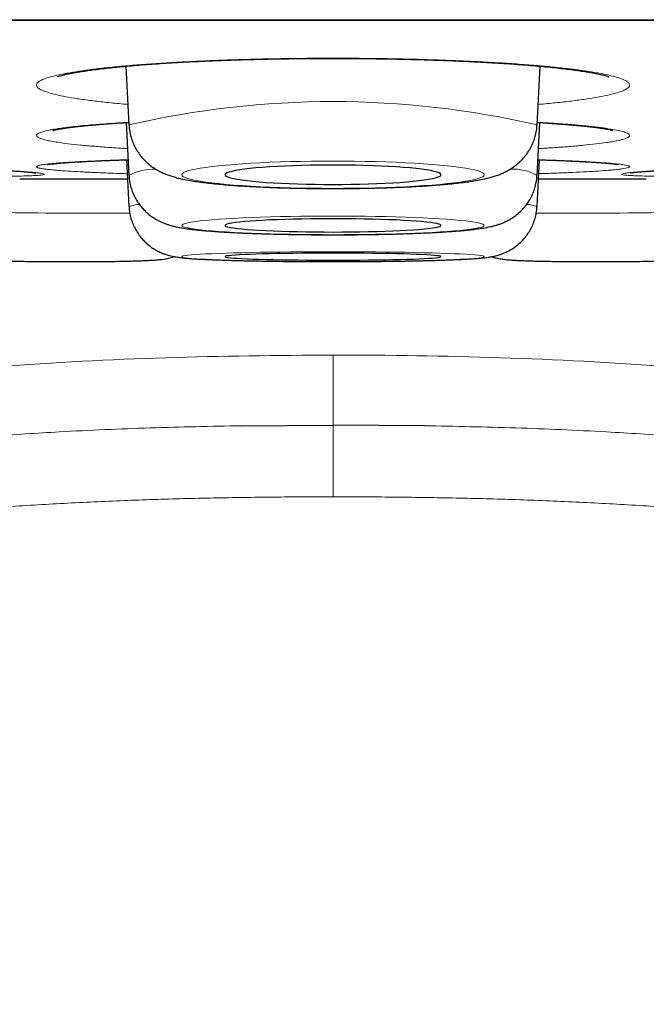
# Model space of a CAD drawing. Header units: millimetres. Extents: x 8 to 869, y 12 to 834.
# Tile 8 of 217: x 352.51 to 356.07, y 395.42 to 401.01. Entities that reach past the tile are written whole.
import ezdxf

# ---------------------------------------------------------------- set-up
doc = ezdxf.new("R2010")
doc.units = ezdxf.units.MM

msp = doc.modelspace()

# ---------------------------------------------------------------- linework, layer by layer
at = {"color": 252, "linetype": 'Continuous', "lineweight": 0}
for p, q in [((337.5933, 401.0097), (370.9889, 401.0097)), ((352.5119, 400.1066), (353.1242, 400.1066)), ((355.4579, 400.1066), (356.0702, 400.1066)), ((354.2911, 398.3005), (354.2911, 398.7078))]:
    msp.add_line(p, q, dxfattribs=at)
at = {"color": 7, "linetype": 'Continuous', "lineweight": 30}
for p, q in [((337.6236, 401.0073), (370.9585, 401.0073)), ((353.115, 400.7456), (353.1325, 400.412)), ((355.4496, 400.412), (355.4672, 400.7453)), ((353.1167, 400.4255), (353.1325, 400.1253)), ((355.4496, 400.1253), (355.4654, 400.4255)), ((355.4496, 400.412), (355.4494, 400.4102)), ((353.1186, 400.2141), (353.1325, 399.9483)), ((355.4496, 399.9483), (355.4636, 400.2141)), ((352.5256, 400.1065), (353.1242, 400.1065)), ((355.4579, 400.1065), (356.0565, 400.1065)), ((353.7718, 398.704), (354.2911, 398.7078)), ((354.8103, 398.704), (354.2911, 398.7078))]:
    msp.add_line(p, q, dxfattribs=at)
at = {"color": 252, "linetype": 'Continuous', "lineweight": 0, "flags": 128}
for points in [[(354.2911, 400.052), (354.3523, 400.0522), (354.4133, 400.0527), (354.4737, 400.0537), (354.5331, 400.0551), (354.5913, 400.0568), (354.6479, 400.059), (354.7027, 400.0614), (354.7555, 400.0642), (354.8058, 400.0674), (354.8536, 400.0709), (354.8985, 400.0746), (354.9402, 400.0787), (354.9787, 400.083), (355.0137, 400.0875), (355.045, 400.0923), (355.0724, 400.0972), (355.0959, 400.1023), (355.1153, 400.1076), (355.1304, 400.1129), (355.1413, 400.1183), (355.1479, 400.1238), (355.15, 400.1294), (355.1479, 400.1349), (355.1413, 400.1404), (355.1304, 400.1458), (355.1153, 400.1512), (355.0959, 400.1564), (355.0724, 400.1615), (355.045, 400.1665), (355.0137, 400.1712), (354.9787, 400.1758), (354.9402, 400.1801), (354.8985, 400.1841), (354.8536, 400.1879), (354.8058, 400.1913), (354.7555, 400.1945), (354.7027, 400.1973), (354.6479, 400.1998), (354.5913, 400.2019), (354.5331, 400.2036), (354.4737, 400.205), (354.4133, 400.206), (354.3523, 400.2066), (354.2911, 400.2068), (354.2298, 400.2066), (354.1688, 400.206), (354.1085, 400.205), (354.0491, 400.2036), (353.9909, 400.2019), (353.9342, 400.1998), (353.8794, 400.1973), (353.8267, 400.1945), (353.7763, 400.1913), (353.7286, 400.1879), (353.6837, 400.1841), (353.6419, 400.1801), (353.6034, 400.1758), (353.5685, 400.1712), (353.5372, 400.1665), (353.5097, 400.1615), (353.4862, 400.1564), (353.4669, 400.1512), (353.4517, 400.1458), (353.4408, 400.1404), (353.4343, 400.1349), (353.4321, 400.1294), (353.4343, 400.1238), (353.4408, 400.1183), (353.4517, 400.1129), (353.4669, 400.1076), (353.4862, 400.1023), (353.5097, 400.0972), (353.5372, 400.0923), (353.5685, 400.0875), (353.6034, 400.083), (353.6419, 400.0787), (353.6837, 400.0746), (353.7286, 400.0709), (353.7763, 400.0674), (353.8267, 400.0642), (353.8794, 400.0614), (353.9342, 400.059), (353.9909, 400.0568), (354.0491, 400.0551), (354.1085, 400.0537), (354.1688, 400.0527), (354.2298, 400.0522), (354.2911, 400.052)], [(354.2911, 399.789), (354.3523, 399.7891), (354.4133, 399.7895), (354.4737, 399.7902), (354.5331, 399.7911), (354.5913, 399.7923), (354.6479, 399.7937), (354.7027, 399.7954), (354.7555, 399.7973), (354.8058, 399.7995), (354.8536, 399.8019), (354.8985, 399.8044), (354.9402, 399.8072), (354.9787, 399.8101), (355.0137, 399.8132), (355.045, 399.8165), (355.0724, 399.8198), (355.0959, 399.8233), (355.1153, 399.8269), (355.1304, 399.8305), (355.1413, 399.8343), (355.1479, 399.838), (355.15, 399.8418), (355.1479, 399.8455), (355.1413, 399.8493), (355.1304, 399.853), (355.1153, 399.8567), (355.0959, 399.8602), (355.0724, 399.8637), (355.045, 399.8671), (355.0137, 399.8703), (354.9787, 399.8734), (354.9402, 399.8764), (354.8985, 399.8791), (354.8536, 399.8817), (354.8058, 399.8841), (354.7555, 399.8862), (354.7027, 399.8881), (354.6479, 399.8898), (354.5913, 399.8913), (354.5331, 399.8924), (354.4737, 399.8934), (354.4133, 399.894), (354.3523, 399.8945), (354.2911, 399.8946), (354.2298, 399.8945), (354.1688, 399.894), (354.1085, 399.8934), (354.0491, 399.8924), (353.9909, 399.8913), (353.9342, 399.8898), (353.8794, 399.8881), (353.8267, 399.8862), (353.7763, 399.8841), (353.7286, 399.8817), (353.6837, 399.8791), (353.6419, 399.8764), (353.6034, 399.8734), (353.5685, 399.8703), (353.5372, 399.8671), (353.5097, 399.8637), (353.4862, 399.8602), (353.4669, 399.8567), (353.4517, 399.853), (353.4408, 399.8493), (353.4343, 399.8455), (353.4321, 399.8418), (353.4343, 399.838), (353.4408, 399.8343), (353.4517, 399.8305), (353.4669, 399.8269), (353.4862, 399.8233), (353.5097, 399.8198), (353.5372, 399.8165), (353.5685, 399.8132), (353.6034, 399.8101), (353.6419, 399.8072), (353.6837, 399.8044), (353.7286, 399.8019), (353.7763, 399.7995), (353.8267, 399.7973), (353.8794, 399.7954), (353.9342, 399.7937), (353.9909, 399.7923), (354.0491, 399.7911), (354.1085, 399.7902), (354.1688, 399.7895), (354.2298, 399.7891), (354.2911, 399.789)], [(354.2911, 399.6361), (354.3523, 399.6362), (354.4133, 399.6364), (354.4737, 399.6368), (354.5331, 399.6373), (354.5913, 399.6379), (354.6479, 399.6387), (354.7027, 399.6396), (354.7555, 399.6406), (354.8058, 399.6417), (354.8536, 399.643), (354.8985, 399.6444), (354.9402, 399.6458), (354.9787, 399.6474), (355.0137, 399.649), (355.045, 399.6508), (355.0724, 399.6526), (355.0959, 399.6544), (355.1153, 399.6563), (355.1304, 399.6583), (355.1413, 399.6602), (355.1479, 399.6622), (355.15, 399.6642), (355.1479, 399.6662), (355.1413, 399.6682), (355.1304, 399.6702), (355.1153, 399.6721), (355.0959, 399.674), (355.0724, 399.6759), (355.045, 399.6777), (355.0137, 399.6794), (354.9787, 399.681), (354.9402, 399.6826), (354.8985, 399.6841), (354.8536, 399.6854), (354.8058, 399.6867), (354.7555, 399.6878), (354.7027, 399.6889), (354.6479, 399.6898), (354.5913, 399.6905), (354.5331, 399.6912), (354.4737, 399.6917), (354.4133, 399.692), (354.3523, 399.6922), (354.2911, 399.6923), (354.2298, 399.6922), (354.1688, 399.692), (354.1085, 399.6917), (354.0491, 399.6912), (353.9909, 399.6905), (353.9342, 399.6898), (353.8794, 399.6889), (353.8267, 399.6878), (353.7763, 399.6867), (353.7286, 399.6854), (353.6837, 399.6841), (353.6419, 399.6826), (353.6034, 399.681), (353.5685, 399.6794), (353.5372, 399.6777), (353.5097, 399.6759), (353.4862, 399.674), (353.4669, 399.6721), (353.4517, 399.6702), (353.4408, 399.6682), (353.4343, 399.6662), (353.4321, 399.6642), (353.4343, 399.6622), (353.4408, 399.6602), (353.4517, 399.6583), (353.4669, 399.6563), (353.4862, 399.6544), (353.5097, 399.6526), (353.5372, 399.6508), (353.5685, 399.649), (353.6034, 399.6474), (353.6419, 399.6458), (353.6837, 399.6444), (353.7286, 399.643), (353.7763, 399.6417), (353.8267, 399.6406), (353.8794, 399.6396), (353.9342, 399.6387), (353.9909, 399.6379), (354.0491, 399.6373), (354.1085, 399.6368), (354.1688, 399.6364), (354.2298, 399.6362), (354.2911, 399.6361)]]:
    msp.add_lwpolyline(points, dxfattribs=at)
at = {"color": 7, "linetype": 'Continuous', "lineweight": 30, "flags": 128}
for points in [[(354.2911, 400.0741), (354.3424, 400.0743), (354.3933, 400.0749), (354.4435, 400.0759), (354.4926, 400.0772), (354.5404, 400.0789), (354.5864, 400.081), (354.6303, 400.0834), (354.6718, 400.0861), (354.7107, 400.0891), (354.7466, 400.0924), (354.7793, 400.096), (354.8086, 400.0998), (354.8343, 400.1038), (354.8561, 400.108), (354.874, 400.1123), (354.8878, 400.1168), (354.8974, 400.1213), (354.9028, 400.1259), (354.9039, 400.1305), (354.9007, 400.1351), (354.8932, 400.1397), (354.8814, 400.1442), (354.8656, 400.1486), (354.8457, 400.1529), (354.8219, 400.157), (354.7944, 400.1609), (354.7633, 400.1646), (354.729, 400.168), (354.6916, 400.1712), (354.6513, 400.174), (354.6086, 400.1766), (354.5636, 400.1788), (354.5167, 400.1807), (354.4682, 400.1822), (354.4185, 400.1834), (354.3679, 400.1842), (354.3167, 400.1845), (354.2654, 400.1845), (354.2142, 400.1842), (354.1636, 400.1834), (354.1139, 400.1822), (354.0654, 400.1807), (354.0185, 400.1788), (353.9735, 400.1766), (353.9308, 400.174), (353.8906, 400.1712), (353.8531, 400.168), (353.8188, 400.1646), (353.7878, 400.1609), (353.7602, 400.157), (353.7365, 400.1529), (353.7166, 400.1486), (353.7007, 400.1442), (353.689, 400.1397), (353.6815, 400.1351), (353.6783, 400.1305), (353.6793, 400.1259), (353.6847, 400.1213), (353.6943, 400.1168), (353.7081, 400.1123), (353.726, 400.108), (353.7479, 400.1038), (353.7735, 400.0998), (353.8028, 400.096), (353.8356, 400.0924), (353.8715, 400.0891), (353.9103, 400.0861), (353.9519, 400.0834), (353.9958, 400.081), (354.0418, 400.0789), (354.0895, 400.0772), (354.1386, 400.0759), (354.1889, 400.0749), (354.2398, 400.0743), (354.2911, 400.0741)], [(354.2911, 399.8041), (354.3424, 399.8042), (354.3933, 399.8046), (354.4435, 399.8053), (354.4926, 399.8062), (354.5404, 399.8073), (354.5864, 399.8087), (354.6303, 399.8104), (354.6718, 399.8122), (354.7107, 399.8143), (354.7466, 399.8166), (354.7793, 399.819), (354.8086, 399.8216), (354.8343, 399.8243), (354.8561, 399.8272), (354.874, 399.8301), (354.8878, 399.8332), (354.8974, 399.8363), (354.9028, 399.8394), (354.9039, 399.8426), (354.9007, 399.8457), (354.8932, 399.8488), (354.8814, 399.8519), (354.8656, 399.8549), (354.8457, 399.8578), (354.8219, 399.8606), (354.7944, 399.8633), (354.7633, 399.8658), (354.729, 399.8681), (354.6916, 399.8703), (354.6513, 399.8723), (354.6086, 399.874), (354.5636, 399.8755), (354.5167, 399.8768), (354.4682, 399.8779), (354.4185, 399.8786), (354.3679, 399.8792), (354.3167, 399.8794), (354.2654, 399.8794), (354.2142, 399.8792), (354.1636, 399.8786), (354.1139, 399.8779), (354.0654, 399.8768), (354.0185, 399.8755), (353.9735, 399.874), (353.9308, 399.8723), (353.8906, 399.8703), (353.8531, 399.8681), (353.8188, 399.8658), (353.7878, 399.8633), (353.7602, 399.8606), (353.7365, 399.8578), (353.7166, 399.8549), (353.7007, 399.8519), (353.689, 399.8488), (353.6815, 399.8457), (353.6783, 399.8426), (353.6793, 399.8394), (353.6847, 399.8363), (353.6943, 399.8332), (353.7081, 399.8301), (353.726, 399.8272), (353.7479, 399.8243), (353.7735, 399.8216), (353.8028, 399.819), (353.8356, 399.8166), (353.8715, 399.8143), (353.9103, 399.8122), (353.9519, 399.8104), (353.9958, 399.8087), (354.0418, 399.8073), (354.0895, 399.8062), (354.1386, 399.8053), (354.1889, 399.8046), (354.2398, 399.8042), (354.2911, 399.8041)], [(354.2911, 399.6442), (354.3424, 399.6443), (354.3933, 399.6445), (354.4435, 399.6448), (354.4926, 399.6453), (354.5404, 399.6459), (354.5864, 399.6467), (354.6303, 399.6475), (354.6718, 399.6485), (354.7107, 399.6496), (354.7466, 399.6508), (354.7793, 399.6521), (354.8086, 399.6535), (354.8343, 399.6549), (354.8561, 399.6565), (354.874, 399.658), (354.8878, 399.6596), (354.8974, 399.6613), (354.9028, 399.663), (354.9039, 399.6646), (354.9007, 399.6663), (354.8932, 399.668), (354.8814, 399.6696), (354.8656, 399.6712), (354.8457, 399.6728), (354.8219, 399.6742), (354.7944, 399.6757), (354.7633, 399.677), (354.729, 399.6782), (354.6916, 399.6794), (354.6513, 399.6804), (354.6086, 399.6814), (354.5636, 399.6822), (354.5167, 399.6828), (354.4682, 399.6834), (354.4185, 399.6838), (354.3679, 399.6841), (354.3167, 399.6842), (354.2654, 399.6842), (354.2142, 399.6841), (354.1636, 399.6838), (354.1139, 399.6834), (354.0654, 399.6828), (354.0185, 399.6822), (353.9735, 399.6814), (353.9308, 399.6804), (353.8906, 399.6794), (353.8531, 399.6782), (353.8188, 399.677), (353.7878, 399.6757), (353.7602, 399.6742), (353.7365, 399.6728), (353.7166, 399.6712), (353.7007, 399.6696), (353.689, 399.668), (353.6815, 399.6663), (353.6783, 399.6646), (353.6793, 399.663), (353.6847, 399.6613), (353.6943, 399.6596), (353.7081, 399.658), (353.726, 399.6565), (353.7479, 399.6549), (353.7735, 399.6535), (353.8028, 399.6521), (353.8356, 399.6508), (353.8715, 399.6496), (353.9103, 399.6485), (353.9519, 399.6475), (353.9958, 399.6467), (354.0418, 399.6459), (354.0895, 399.6453), (354.1386, 399.6448), (354.1889, 399.6445), (354.2398, 399.6443), (354.2911, 399.6442)]]:
    msp.add_lwpolyline(points, dxfattribs=at)
at = {"color": 252, "linetype": 'Continuous', "lineweight": 0}
for centre, radius, start, end in [((354.2911, 395.4292), 5.1157, 76.9107, 103.0893), ((353.2734, 399.8656), 0.2954, 87.7937, 118.4789), ((355.3154, 399.894), 0.2672, 59.8547, 93.6617), ((352.9303, 431.8738), 31.9632, 269.12722, 270.37237), ((353.188, 399.8246), 0.1356, 89.0507, 114.174), ((355.3949, 399.8309), 0.1293, 64.9612, 91.3684), ((355.6488, 432.5594), 32.6489, 269.64046, 270.85969)]:
    msp.add_arc(centre, radius, start, end, dxfattribs=at)
at = {"color": 7, "linetype": 'Continuous', "lineweight": 30}
for centre, start, end in [((352.5256, 401.1065), 269.2159, 270), ((356.0565, 401.1065), 270, 270.7841)]:
    msp.add_arc(centre, 1, start, end, dxfattribs=at)
at = {"color": 252, "linetype": 'Continuous', "lineweight": 0}
for points, knots in [([(353.1264, 400.5286), (353.1181, 400.5293), (353.0748, 400.5328), (353.0047, 400.54), (352.9165, 400.5501), (352.8392, 400.561), (352.7721, 400.5723), (352.7161, 400.584), (352.6707, 400.5963), (352.6372, 400.6088), (352.6154, 400.6215), (352.6055, 400.6343), (352.6075, 400.6472), (352.6216, 400.66), (352.6476, 400.6727), (352.6849, 400.685), (352.734, 400.6971), (352.7943, 400.7088), (352.8651, 400.72), (352.9455, 400.7305), (353.0363, 400.7405), (353.1358, 400.7497), (353.2434, 400.7581), (353.3578, 400.7656), (353.4796, 400.7723), (353.566, 400.776), (353.6096, 400.7779)], [0, 0, 0, 0, 0.010119, 0.053031, 0.095942, 0.139733, 0.182176, 0.225088, 0.268, 0.31179, 0.354233, 0.396973, 0.440057, 0.483847, 0.5264, 0.568953, 0.612114, 0.655904, 0.698309, 0.74124, 0.784171, 0.827961, 0.8704, 0.913307, 0.956215, 1, 1, 1, 1]), ([(353.6096, 400.7779), (353.6527, 400.7795), (353.739, 400.7827), (353.8746, 400.7864), (354.0143, 400.789), (354.1561, 400.7906), (354.2983, 400.7911), (354.4395, 400.7905), (354.5811, 400.7888), (354.7201, 400.7861), (354.856, 400.7823), (354.9871, 400.7775), (355.1146, 400.7717), (355.2357, 400.7649), (355.3501, 400.7573), (355.4562, 400.7488), (355.5552, 400.7395), (355.6448, 400.7295), (355.7247, 400.7189), (355.794, 400.7077), (355.8534, 400.696), (355.9013, 400.6838), (355.9377, 400.6714), (355.9623, 400.6588), (355.9753, 400.6459), (355.9762, 400.633), (355.965, 400.6202), (355.9423, 400.6076), (355.9075, 400.5951), (355.8611, 400.5829), (355.8037, 400.5711), (355.736, 400.5599), (355.6576, 400.5491), (355.5686, 400.5391), (355.5006, 400.5322), (355.4608, 400.529), (355.4558, 400.5286)], [0, 0, 0, 0, 0.0297527, 0.0595055, 0.0900105, 0.1207399, 0.1505242, 0.1806373, 0.2107505, 0.2414799, 0.2712641, 0.3013773, 0.3314904, 0.3622198, 0.3920041, 0.4221172, 0.4522304, 0.4829598, 0.512744, 0.5428572, 0.5729703, 0.6036997, 0.633484, 0.6634769, 0.6937105, 0.7244399, 0.7543012, 0.7841626, 0.8144504, 0.8451798, 0.8750412, 0.9049025, 0.9351904, 0.9659198, 0.9957041, 1, 1, 1, 1]), ([(352.8163, 400.4023), (352.834, 400.4042), (352.8696, 400.408), (352.9298, 400.4134), (352.9949, 400.4185), (353.0618, 400.4232), (353.1094, 400.4261), (353.1317, 400.4274)], [0, 0, 0, 0, 0.206351, 0.412702, 0.615247, 0.8198, 1, 1, 1, 1]), ([(355.4504, 400.4274), (355.4787, 400.4257), (355.5409, 400.4219), (355.6265, 400.4156), (355.7091, 400.4084), (355.781, 400.4008), (355.8421, 400.3929), (355.8921, 400.3848), (355.9311, 400.3763), (355.9561, 400.3684), (355.9701, 400.3612), (355.9759, 400.3547), (355.9751, 400.3477), (355.966, 400.3404), (355.949, 400.3335), (355.9275, 400.3274), (355.9042, 400.3222), (355.8763, 400.317), (355.8377, 400.3109), (355.785, 400.304), (355.7143, 400.2965), (355.6327, 400.2893), (355.5473, 400.2829), (355.4853, 400.2791), (355.4576, 400.2774)], [0, 0, 0, 0, 0.043538, 0.095617, 0.147695, 0.200817, 0.252437, 0.304057, 0.356415, 0.409536, 0.448057, 0.48696, 0.525863, 0.57207, 0.618277, 0.650689, 0.683259, 0.715828, 0.748557, 0.800177, 0.851798, 0.904155, 0.957276, 1, 1, 1, 1]), ([(353.1245, 400.2774), (353.124, 400.2774), (353.0875, 400.2794), (353.0233, 400.2838), (352.9336, 400.2905), (352.8548, 400.2978), (352.7851, 400.3054), (352.7313, 400.3128), (352.6907, 400.3196), (352.6607, 400.3259), (352.6356, 400.3326), (352.6171, 400.3399), (352.6065, 400.3479), (352.6062, 400.3563), (352.6177, 400.365), (352.6412, 400.3736), (352.6722, 400.3811), (352.7059, 400.3874), (352.7381, 400.3924), (352.7745, 400.3974), (352.8023, 400.4007), (352.8163, 400.4023)], [0, 0, 0, 0, 0.000861, 0.066421, 0.13013, 0.193838, 0.258456, 0.324016, 0.371557, 0.41957, 0.467583, 0.52461, 0.581637, 0.645346, 0.709054, 0.773672, 0.839232, 0.87923, 0.919421, 0.959612, 1, 1, 1, 1]), ([(353.1227, 400.1353), (353.0965, 400.1361), (353.037, 400.138), (352.9539, 400.1413), (352.8724, 400.1451), (352.8003, 400.1491), (352.7443, 400.153), (352.7014, 400.1566), (352.6695, 400.1599), (352.6422, 400.1635), (352.6214, 400.1673), (352.6094, 400.1712), (352.6058, 400.1748), (352.6089, 400.1783), (352.6194, 400.1819), (352.6386, 400.1858), (352.6651, 400.1894), (352.6949, 400.1926), (352.7256, 400.1953), (352.7603, 400.1979), (352.7871, 400.1997), (352.8005, 400.2005)], [0, 0, 0, 0, 0.050572, 0.115133, 0.180496, 0.245858, 0.312528, 0.360874, 0.4097, 0.458525, 0.516518, 0.574511, 0.622857, 0.671683, 0.720508, 0.778501, 0.836494, 0.877173, 0.918049, 0.958925, 1, 1, 1, 1]), ([(352.8005, 400.2005), (352.8177, 400.2016), (352.852, 400.2036), (352.9105, 400.2065), (352.9737, 400.2093), (353.0426, 400.2119), (353.094, 400.2137), (353.1241, 400.2146), (353.1278, 400.2147)], [0, 0, 0, 0, 0.195849, 0.391698, 0.583967, 0.778143, 0.972319, 1, 1, 1, 1]), ([(355.4543, 400.2147), (355.4736, 400.2141), (355.5272, 400.2124), (355.6059, 400.2094), (355.6908, 400.2056), (355.7651, 400.2017), (355.8287, 400.1975), (355.8813, 400.1932), (355.9231, 400.1888), (355.9506, 400.1846), (355.9668, 400.1807), (355.9748, 400.1773), (355.9762, 400.1736), (355.9694, 400.1697), (355.9546, 400.1661), (355.9351, 400.1628), (355.9134, 400.16), (355.8872, 400.1572), (355.8506, 400.154), (355.8001, 400.1503), (355.7318, 400.1462), (355.6528, 400.1424), (355.5631, 400.1387), (355.4979, 400.1364), (355.4612, 400.1353), (355.4594, 400.1352)], [0, 0, 0, 0, 0.029202, 0.081435, 0.133668, 0.186946, 0.238719, 0.290492, 0.343004, 0.396282, 0.434917, 0.473935, 0.512953, 0.559297, 0.60564, 0.638149, 0.670814, 0.70348, 0.736305, 0.788078, 0.839851, 0.892364, 0.945642, 0.997415, 1, 1, 1, 1]), ([(352.39, 400.1201), (352.4143, 400.1204), (352.4635, 400.1208), (352.5231, 400.1219), (352.5724, 400.1233), (352.6099, 400.1252), (352.6362, 400.1273), (352.6504, 400.1299), (352.6526, 400.1327), (352.643, 400.1358), (352.6213, 400.1393), (352.5919, 400.1425), (352.5596, 400.1454), (352.5284, 400.1479), (352.4931, 400.1505), (352.466, 400.1522), (352.4524, 400.1531)], [0, 0, 0, 0, 0.079894, 0.161242, 0.239733, 0.319627, 0.399522, 0.48087, 0.55936, 0.639255, 0.719149, 0.800497, 0.850028, 0.899902, 0.949777, 1, 1, 1, 1]), ([(356.1924, 400.1201), (356.168, 400.1203), (356.1187, 400.1208), (356.0589, 400.1219), (356.0098, 400.1233), (355.9722, 400.1252), (355.9459, 400.1273), (355.9317, 400.1299), (355.9296, 400.1327), (355.9392, 400.1358), (355.9608, 400.1393), (355.9903, 400.1425), (356.0226, 400.1454), (356.0537, 400.1479), (356.089, 400.1505), (356.1162, 400.1522), (356.1298, 400.1531)], [0, 0, 0, 0, 0.0801563, 0.1614812, 0.2405088, 0.3195363, 0.3996926, 0.4810175, 0.5600451, 0.6390727, 0.719229, 0.8005539, 0.8502078, 0.8998618, 0.9499309, 1, 1, 1, 1]), ([(354.2911, 399.1053), (353.9742, 399.1028), (353.3406, 399.0978), (352.391, 399.0466), (351.4444, 398.9522), (350.5062, 398.7952), (349.7014, 398.5796), (349.035, 398.3259), (348.5009, 398.0637), (347.9981, 397.7455), (347.5386, 397.3666), (347.1378, 396.9258), (346.809, 396.4294), (346.5591, 395.8874), (346.4602, 395.5036), (346.4107, 395.3116)], [0, 0, 0, 0, 0.10003, 0.200056, 0.300173, 0.400239, 0.500131, 0.562636, 0.625145, 0.687668, 0.750125, 0.812616, 0.875055, 0.937489, 1, 1, 1, 1]), ([(354.2911, 398.7078), (354.2911, 398.7133), (354.2911, 398.7242), (354.2911, 398.7524), (354.2911, 398.7904), (354.2911, 398.8369), (354.2911, 398.8908), (354.2911, 398.951), (354.2911, 399.0206), (354.2911, 399.0771), (354.2911, 399.1053)], [0, 0, 0, 0, 0.136588, 0.27318, 0.409786, 0.546397, 0.659784, 0.773176, 0.886584, 1, 1, 1, 1]), ([(362.1714, 395.3116), (362.1219, 395.5036), (362.0231, 395.8874), (361.7731, 396.4293), (361.4443, 396.9258), (361.0436, 397.3666), (360.5842, 397.7456), (360.0814, 398.064), (359.5473, 398.3261), (358.8807, 398.5795), (358.076, 398.7951), (357.1378, 398.9521), (356.1912, 399.0469), (355.2416, 399.0966), (354.6079, 399.1053), (354.2911, 399.1053), (354.2911, 399.1053)], [0, 0, 0, 0, 0.062509, 0.12494, 0.187376, 0.249869, 0.312328, 0.37485, 0.437357, 0.499864, 0.599758, 0.699823, 0.79994, 0.899967, 0.999997, 1, 1, 1, 1]), ([(350.7566, 398.4491), (350.7831, 398.4542), (350.9338, 398.4833), (351.1694, 398.5183), (351.4625, 398.5582), (351.715, 398.5877), (352.0115, 398.6177), (352.3521, 398.646), (352.7804, 398.6729), (353.2536, 398.6937), (353.5989, 398.7006), (353.7718, 398.704)], [0, 0, 0, 0, 0.026831, 0.152382, 0.236278, 0.320358, 0.404508, 0.531666, 0.658888, 0.829239, 1, 1, 1, 1]), ([(357.8084, 398.4528), (357.7461, 398.4638), (357.6007, 398.4896), (357.3711, 398.5243), (357.1196, 398.5582), (356.8671, 398.5877), (356.5706, 398.6177), (356.23, 398.646), (355.8017, 398.6729), (355.3285, 398.6937), (354.9832, 398.7006), (354.8103, 398.704)], [0, 0, 0, 0, 0.063187, 0.147426, 0.231814, 0.316385, 0.401027, 0.528928, 0.656894, 0.828241, 1, 1, 1, 1]), ([(354.2911, 398.3005), (354.178, 398.3002), (353.9517, 398.2997), (353.6124, 398.2945), (353.273, 398.2858), (352.9336, 398.2726), (352.5943, 398.2547), (352.2561, 398.2313), (351.9179, 398.2018), (351.5797, 398.1655), (351.2396, 398.1214), (350.899, 398.0683), (350.5583, 398.0051), (350.231, 397.9335), (349.9178, 397.8538), (349.6386, 397.7716), (349.3818, 397.6856), (349.1601, 397.6022), (348.9412, 397.5107), (348.738, 397.416), (348.5388, 397.3119), (348.3675, 397.2123), (348.212, 397.1123), (348.0713, 397.0131), (347.935, 396.907), (347.8136, 396.8021), (347.7036, 396.697), (347.6043, 396.5928), (347.5071, 396.4797), (347.416, 396.3615), (347.3338, 396.2418), (347.2545, 396.1117), (347.1797, 395.9708), (347.1095, 395.8149), (347.0484, 395.6555), (347.0156, 395.5469), (346.9993, 395.4926)], [0, 0, 0, 0, 0.040416, 0.080846, 0.121318, 0.161803, 0.202387, 0.242986, 0.283299, 0.324163, 0.365049, 0.406495, 0.448036, 0.489619, 0.52691, 0.564199, 0.594155, 0.624109, 0.649149, 0.679169, 0.704359, 0.729547, 0.749972, 0.770395, 0.79105, 0.811703, 0.827765, 0.845571, 0.863375, 0.881414, 0.899452, 0.915993, 0.936887, 0.957782, 0.978891, 1, 1, 1, 1]), ([(354.2911, 398.3005), (354.4042, 398.3002), (354.6304, 398.2997), (354.9698, 398.2945), (355.3091, 398.2858), (355.6485, 398.2726), (355.9878, 398.2547), (356.326, 398.2313), (356.6643, 398.2018), (357.0024, 398.1655), (357.3425, 398.1214), (357.6831, 398.0683), (358.0239, 398.0051), (358.3511, 397.9335), (358.6643, 397.8538), (358.9435, 397.7716), (359.2003, 397.6856), (359.422, 397.6022), (359.6409, 397.5107), (359.8441, 397.416), (360.0434, 397.3119), (360.2147, 397.2123), (360.3701, 397.1123), (360.5108, 397.0131), (360.6471, 396.907), (360.7685, 396.8021), (360.8786, 396.697), (360.9779, 396.5928), (361.0751, 396.4797), (361.1662, 396.3615), (361.2483, 396.2418), (361.3276, 396.1117), (361.4025, 395.9708), (361.4727, 395.8149), (361.5338, 395.6555), (361.5665, 395.5469), (361.5829, 395.4926)], [0, 0, 0, 0, 0.040416, 0.080846, 0.121318, 0.161803, 0.202387, 0.242986, 0.283299, 0.324163, 0.365049, 0.406495, 0.448036, 0.489619, 0.52691, 0.564199, 0.594155, 0.624109, 0.649149, 0.679169, 0.704359, 0.729547, 0.749972, 0.770395, 0.79105, 0.811703, 0.827765, 0.845571, 0.863375, 0.881414, 0.899452, 0.915993, 0.936887, 0.957782, 0.978891, 1, 1, 1, 1])]:
    msp.add_open_spline(points, degree=3, knots=knots, dxfattribs=at)
at = {"color": 7, "linetype": 'Continuous', "lineweight": 30}
for points, knots in [([(352.7271, 400.6861), (352.727, 400.686), (352.7266, 400.6858), (352.729, 400.6868), (352.7344, 400.6887), (352.7439, 400.6917), (352.7573, 400.6953), (352.7748, 400.6994), (352.7967, 400.7041), (352.8229, 400.7091), (352.8536, 400.7143), (352.8885, 400.7197), (352.9274, 400.7251), (352.9701, 400.7305), (353.0163, 400.7359), (353.0659, 400.741), (353.1186, 400.746), (353.1742, 400.7509), (353.2327, 400.7555), (353.294, 400.7598), (353.3578, 400.764), (353.424, 400.7678), (353.4924, 400.7714), (353.5574, 400.7745), (353.6127, 400.7768), (353.6687, 400.779), (353.7312, 400.7811), (353.8067, 400.7834), (353.8833, 400.7853), (353.9608, 400.7869), (354.0393, 400.7882), (354.1184, 400.7891), (354.1981, 400.7897), (354.278, 400.7899), (354.3577, 400.7898), (354.4373, 400.7893), (354.5166, 400.7885), (354.5955, 400.7874), (354.6738, 400.7859), (354.7512, 400.784), (354.8272, 400.7819), (354.9015, 400.7794), (354.9737, 400.7766), (355.0439, 400.7736), (355.1126, 400.7702), (355.1797, 400.7665), (355.2452, 400.7625), (355.3087, 400.7582), (355.3699, 400.7537), (355.4286, 400.7489), (355.4845, 400.7439), (355.5373, 400.7387), (355.5867, 400.7333), (355.6326, 400.7279), (355.6746, 400.7223), (355.7125, 400.7168), (355.7462, 400.7114), (355.7754, 400.7061), (355.8003, 400.701), (355.8212, 400.6962), (355.837, 400.692), (355.848, 400.6887), (355.8545, 400.6865), (355.8576, 400.6853), (355.8573, 400.6854), (355.8572, 400.6854)], [0, 0, 0, 0, 0.002361, 0.012704, 0.023997, 0.036232, 0.049338, 0.063207, 0.077423, 0.092704, 0.108543, 0.124828, 0.141455, 0.158334, 0.175387, 0.19255, 0.209769, 0.226958, 0.244366, 0.261813, 0.279299, 0.296828, 0.314402, 0.332029, 0.345633, 0.354953, 0.37259, 0.390205, 0.407819, 0.425442, 0.44308, 0.460742, 0.478437, 0.496169, 0.513823, 0.531435, 0.549113, 0.566834, 0.584571, 0.60229, 0.619962, 0.63756, 0.654918, 0.672149, 0.689519, 0.707009, 0.724601, 0.742269, 0.759983, 0.77771, 0.795399, 0.813011, 0.8305, 0.847817, 0.864911, 0.88172, 0.898177, 0.9142, 0.929704, 0.945279, 0.960279, 0.972954, 0.984721, 0.995511, 1, 1, 1, 1]), ([(352.7008, 400.3809), (352.7007, 400.3809), (352.7003, 400.3807), (352.7025, 400.3815), (352.7078, 400.3828), (352.7148, 400.3844), (352.7227, 400.3861), (352.7325, 400.388), (352.7486, 400.3908), (352.7708, 400.3942), (352.7971, 400.3979), (352.8277, 400.4016), (352.8623, 400.4054), (352.9008, 400.4093), (352.9431, 400.4131), (352.9889, 400.4168), (353.0382, 400.4204), (353.0857, 400.4237), (353.118, 400.4256), (353.1318, 400.4264)], [0, 0, 0, 0, 0.007863, 0.051896, 0.101136, 0.155626, 0.17466, 0.215644, 0.280217, 0.347328, 0.417084, 0.488873, 0.56223, 0.636811, 0.712371, 0.78874, 0.86574, 0.942774, 1, 1, 1, 1]), ([(355.4504, 400.4265), (355.4517, 400.4264), (355.4722, 400.4252), (355.5093, 400.4228), (355.5612, 400.4192), (355.6096, 400.4155), (355.6548, 400.4117), (355.6964, 400.4078), (355.7344, 400.4039), (355.7683, 400.4), (355.7979, 400.3961), (355.8233, 400.3924), (355.8443, 400.3889), (355.8601, 400.3859), (355.871, 400.3835), (355.8774, 400.3818), (355.8803, 400.3809), (355.88, 400.3811), (355.8799, 400.3811)], [0, 0, 0, 0, 0.00543, 0.083302, 0.160956, 0.238358, 0.315459, 0.392184, 0.468425, 0.543932, 0.616734, 0.688717, 0.759063, 0.827037, 0.884183, 0.936711, 0.984152, 1, 1, 1, 1]), ([(353.1327, 400.412), (353.1327, 400.4111), (353.1327, 400.3989), (353.1362, 400.3757), (353.1434, 400.3432), (353.1541, 400.3124), (353.1676, 400.2836), (353.1834, 400.2571), (353.2012, 400.233), (353.2204, 400.2115), (353.2406, 400.1926), (353.2612, 400.1763), (353.2818, 400.1624), (353.3023, 400.1506), (353.3228, 400.1404), (353.3437, 400.1316), (353.3657, 400.1236), (353.3906, 400.1158), (353.4217, 400.1078), (353.458, 400.1002), (353.4984, 400.0932), (353.5402, 400.0872), (353.5837, 400.0819), (353.6297, 400.0771), (353.6768, 400.0728), (353.7255, 400.0689), (353.7758, 400.0655), (353.8277, 400.0624), (353.8812, 400.0597), (353.9362, 400.0573), (353.9924, 400.0553), (354.0496, 400.0537), (354.1078, 400.0524), (354.1666, 400.0515), (354.2249, 400.0509), (354.2665, 400.0507), (354.2882, 400.0507), (354.2911, 400.0507)], [0, 0, 0, 0, 0.0016763, 0.0230102, 0.0438872, 0.0643524, 0.0844408, 0.1041745, 0.1235607, 0.1426028, 0.1613144, 0.1797614, 0.1981248, 0.2167048, 0.2359368, 0.2565304, 0.2795046, 0.3064468, 0.3402525, 0.3872358, 0.4311261, 0.4714203, 0.513929, 0.554107, 0.5929514, 0.6309764, 0.6684566, 0.7055559, 0.7423797, 0.7790002, 0.8154686, 0.851823, 0.8880928, 0.9243015, 0.9604688, 0.9947033, 1, 1, 1, 1]), ([(354.2911, 400.0507), (354.3015, 400.0508), (354.3318, 400.0508), (354.3818, 400.0511), (354.4409, 400.0518), (354.4994, 400.0529), (354.557, 400.0544), (354.6137, 400.0561), (354.6691, 400.0583), (354.7231, 400.0608), (354.7755, 400.0636), (354.8262, 400.0668), (354.875, 400.0703), (354.9219, 400.0742), (354.9669, 400.0785), (355.0099, 400.0832), (355.0514, 400.0885), (355.092, 400.0945), (355.1331, 400.1019), (355.1693, 400.1099), (355.2007, 400.1185), (355.2254, 400.1266), (355.2482, 400.1355), (355.2701, 400.1456), (355.2919, 400.1573), (355.3136, 400.1711), (355.3354, 400.1874), (355.3567, 400.2064), (355.377, 400.2282), (355.3958, 400.2527), (355.4124, 400.2796), (355.4264, 400.3085), (355.4375, 400.339), (355.4452, 400.3716), (355.4492, 400.3962), (355.4493, 400.4101), (355.4493, 400.412)], [0, 0, 0, 0, 0.019008, 0.05514, 0.091288, 0.127462, 0.163679, 0.199956, 0.236318, 0.272791, 0.309409, 0.346219, 0.383283, 0.420689, 0.458567, 0.497119, 0.536678, 0.57785, 0.621883, 0.67193, 0.703386, 0.730023, 0.753365, 0.774483, 0.794371, 0.813771, 0.833126, 0.85265, 0.872465, 0.892534, 0.912777, 0.933123, 0.953522, 0.973949, 0.996384, 1, 1, 1, 1]), ([(352.6705, 400.1875), (352.6705, 400.1875), (352.67, 400.1874), (352.6719, 400.1878), (352.6764, 400.1885), (352.6844, 400.1897), (352.6943, 400.1909), (352.7072, 400.1923), (352.7242, 400.194), (352.7478, 400.196), (352.7754, 400.1982), (352.8071, 400.2003), (352.8428, 400.2024), (352.8821, 400.2046), (352.9251, 400.2067), (352.9716, 400.2087), (353.0213, 400.2107), (353.0732, 400.2126), (353.1098, 400.2138), (353.1278, 400.2144)], [0, 0, 0, 0, 0.000499, 0.039922, 0.085426, 0.137056, 0.183483, 0.222475, 0.286961, 0.353572, 0.422299, 0.492523, 0.563833, 0.63596, 0.708733, 0.782046, 0.855742, 0.929169, 1, 1, 1, 1]), ([(355.4543, 400.2144), (355.4721, 400.2138), (355.5087, 400.2126), (355.5606, 400.2107), (355.6106, 400.2087), (355.6573, 400.2067), (355.7008, 400.2045), (355.7407, 400.2024), (355.7768, 400.2002), (355.8088, 400.198), (355.8368, 400.1958), (355.8607, 400.1937), (355.8797, 400.1918), (355.8938, 400.1901), (355.9035, 400.1887), (355.9087, 400.1879), (355.911, 400.1874), (355.9104, 400.1875), (355.9104, 400.1876)], [0, 0, 0, 0, 0.070141, 0.144117, 0.217984, 0.291728, 0.365319, 0.438712, 0.511628, 0.582671, 0.65333, 0.723099, 0.791397, 0.850577, 0.905342, 0.954522, 0.997429, 1, 1, 1, 1]), ([(351.9758, 400.1765), (351.9899, 400.1759), (352.0254, 400.1744), (352.0797, 400.1721), (352.1386, 400.1695), (352.1946, 400.1669), (352.2475, 400.1643), (352.2972, 400.1618), (352.3438, 400.1593), (352.3872, 400.1568), (352.4271, 400.1544), (352.4635, 400.1521), (352.4962, 400.1498), (352.525, 400.1477), (352.5494, 400.1457), (352.5668, 400.1441), (352.5806, 400.1427), (352.5912, 400.1415), (352.5992, 400.1405), (352.6035, 400.1399), (352.6036, 400.1399), (352.6036, 400.1399)], [0, 0, 0, 0, 0.040079, 0.100942, 0.161796, 0.222532, 0.283056, 0.343265, 0.403288, 0.46345, 0.523405, 0.583124, 0.642548, 0.701567, 0.759993, 0.814335, 0.846196, 0.894514, 0.938464, 0.97684, 1, 1, 1, 1]), ([(355.9785, 400.1399), (355.9785, 400.1399), (355.9784, 400.1398), (355.9817, 400.1404), (355.9883, 400.1412), (355.9988, 400.1424), (356.0112, 400.1437), (356.0269, 400.1452), (356.046, 400.1468), (356.0721, 400.1488), (356.1022, 400.151), (356.1362, 400.1532), (356.1738, 400.1556), (356.2151, 400.158), (356.2599, 400.1604), (356.308, 400.163), (356.3591, 400.1655), (356.4132, 400.1681), (356.4701, 400.1707), (356.5301, 400.1733), (356.5756, 400.1752), (356.6018, 400.1763), (356.6064, 400.1765)], [0, 0, 0, 0, 0.017407, 0.052056, 0.092485, 0.138328, 0.185653, 0.217531, 0.273063, 0.329748, 0.387577, 0.44618, 0.505337, 0.56492, 0.624854, 0.685099, 0.745537, 0.805551, 0.865907, 0.926509, 0.987263, 1, 1, 1, 1]), ([(353.133, 400.1252), (353.1332, 400.119), (353.134, 400.1016), (353.1392, 400.0737), (353.1481, 400.0422), (353.1601, 400.0126), (353.1747, 399.9852), (353.1915, 399.96), (353.2101, 399.9373), (353.2298, 399.9173), (353.2503, 399.9), (353.2708, 399.8854), (353.2908, 399.8733), (353.31, 399.8634), (353.3286, 399.8553), (353.3465, 399.8485), (353.3646, 399.8428), (353.3836, 399.8375), (353.4057, 399.8325), (353.4354, 399.8268), (353.4699, 399.8217), (353.5086, 399.8171), (353.5463, 399.8133), (353.5863, 399.8099), (353.6292, 399.8067), (353.6739, 399.8038), (353.7204, 399.8012), (353.7689, 399.7989), (353.8192, 399.7968), (353.8712, 399.7949), (353.9249, 399.7933), (353.9799, 399.7919), (354.0362, 399.7907), (354.0934, 399.7897), (354.1515, 399.789), (354.2101, 399.7886), (354.2567, 399.7884), (354.2837, 399.7884), (354.2911, 399.7884)], [0, 0, 0, 0, 0.011439, 0.031893, 0.051889, 0.071457, 0.090613, 0.109357, 0.127675, 0.145527, 0.162859, 0.179632, 0.195903, 0.211916, 0.228124, 0.244993, 0.263354, 0.284365, 0.3099, 0.34379, 0.397131, 0.437629, 0.475642, 0.515734, 0.554181, 0.591667, 0.628556, 0.665047, 0.701257, 0.737266, 0.773126, 0.808873, 0.844537, 0.880138, 0.915693, 0.951216, 0.98672, 1, 1, 1, 1]), ([(354.2911, 399.7884), (354.3014, 399.7884), (354.3314, 399.7884), (354.3809, 399.7886), (354.4394, 399.7891), (354.4973, 399.7899), (354.5543, 399.7908), (354.6103, 399.792), (354.665, 399.7935), (354.7182, 399.7952), (354.7697, 399.7971), (354.8193, 399.7992), (354.867, 399.8015), (354.9125, 399.8041), (354.9559, 399.8069), (354.997, 399.81), (355.036, 399.8133), (355.0732, 399.8171), (355.1094, 399.8214), (355.1469, 399.8269), (355.1792, 399.8329), (355.2074, 399.8398), (355.2276, 399.8458), (355.2468, 399.8526), (355.2663, 399.8607), (355.2866, 399.8707), (355.3077, 399.883), (355.3294, 399.8981), (355.3511, 399.9161), (355.372, 399.9372), (355.3915, 399.9611), (355.4088, 399.9874), (355.4235, 400.0157), (355.4353, 400.0457), (355.4439, 400.0781), (355.4487, 400.1048), (355.4491, 400.121), (355.4492, 400.1253)], [0, 0, 0, 0, 0.0186681, 0.0541573, 0.0896584, 0.1251772, 0.1607249, 0.1963144, 0.2319607, 0.2676825, 0.3035032, 0.3394535, 0.3755753, 0.411927, 0.4485938, 0.4857062, 0.5234752, 0.56227, 0.6028148, 0.6468085, 0.6998245, 0.7263648, 0.7471117, 0.7657249, 0.7831428, 0.8002138, 0.8173627, 0.8350217, 0.8533447, 0.8722345, 0.8915127, 0.911031, 0.9306926, 0.9504395, 0.9702365, 0.9921721, 1, 1, 1, 1]), ([(353.1329, 399.9483), (353.1329, 399.9454), (353.1331, 399.9313), (353.1372, 399.9066), (353.145, 399.8748), (353.1562, 399.8447), (353.17, 399.8168), (353.1862, 399.791), (353.2044, 399.7676), (353.2241, 399.7468), (353.2448, 399.7286), (353.2659, 399.7132), (353.2867, 399.7005), (353.3065, 399.6903), (353.3248, 399.6825), (353.3415, 399.6765), (353.3567, 399.6719), (353.3709, 399.6682), (353.3846, 399.6653), (353.3989, 399.6626), (353.4155, 399.6601), (353.4375, 399.6575), (353.4639, 399.655), (353.4946, 399.6527), (353.5264, 399.6507), (353.561, 399.6488), (353.5989, 399.6471), (353.639, 399.6455), (353.6813, 399.6441), (353.726, 399.6428), (353.7729, 399.6416), (353.8219, 399.6404), (353.8728, 399.6395), (353.9254, 399.6386), (353.9796, 399.6378), (354.035, 399.6372), (354.0915, 399.6367), (354.1489, 399.6363), (354.2068, 399.6361), (354.2543, 399.636), (354.2824, 399.636), (354.2911, 399.636)], [0, 0, 0, 0, 0.005122, 0.025096, 0.044591, 0.063635, 0.082241, 0.100412, 0.118135, 0.135378, 0.15208, 0.168133, 0.183378, 0.197673, 0.211056, 0.223859, 0.236671, 0.250078, 0.264891, 0.282297, 0.304196, 0.334717, 0.380307, 0.418644, 0.454836, 0.493049, 0.529896, 0.56598, 0.601607, 0.636935, 0.67206, 0.70704, 0.741913, 0.776708, 0.811444, 0.846135, 0.880793, 0.915426, 0.950041, 0.984646, 1, 1, 1, 1]), ([(354.2911, 399.636), (354.3013, 399.636), (354.331, 399.636), (354.3801, 399.6361), (354.4379, 399.6364), (354.4952, 399.6368), (354.5516, 399.6373), (354.6069, 399.6379), (354.6608, 399.6387), (354.7132, 399.6395), (354.7638, 399.6405), (354.8124, 399.6416), (354.8589, 399.6428), (354.903, 399.6442), (354.9447, 399.6456), (354.9839, 399.6471), (355.0205, 399.6488), (355.0545, 399.6506), (355.0862, 399.6526), (355.1162, 399.6548), (355.1445, 399.6574), (355.169, 399.6604), (355.1898, 399.6637), (355.2065, 399.6671), (355.2215, 399.6708), (355.2376, 399.6755), (355.2553, 399.6817), (355.2748, 399.6899), (355.296, 399.7007), (355.3185, 399.7146), (355.3414, 399.7318), (355.3635, 399.7521), (355.3841, 399.7752), (355.4026, 399.8008), (355.4184, 399.8284), (355.4313, 399.8578), (355.4409, 399.8885), (355.4474, 399.9188), (355.4487, 399.9389), (355.4493, 399.9483)], [0, 0, 0, 0, 0.0181983, 0.0527946, 0.0873993, 0.1220133, 0.1566424, 0.1912934, 0.2259741, 0.2606941, 0.2954657, 0.3303046, 0.3652321, 0.4002777, 0.4354838, 0.4709137, 0.5066666, 0.5429081, 0.579938, 0.6183698, 0.6597401, 0.7015368, 0.728645, 0.7450658, 0.7598689, 0.7737456, 0.7874896, 0.8016751, 0.8169547, 0.8335064, 0.8510714, 0.8692816, 0.8878872, 0.9067407, 0.9257524, 0.9448666, 0.9640482, 0.983274, 1, 1, 1, 1]), ([(351.8992, 399.652), (351.9123, 399.6515), (351.9411, 399.6505), (351.9881, 399.6489), (352.0394, 399.6473), (352.0925, 399.6458), (352.147, 399.6444), (352.2027, 399.6431), (352.2595, 399.6419), (352.317, 399.6408), (352.375, 399.6398), (352.4333, 399.6389), (352.4916, 399.6381), (352.5497, 399.6374), (352.6073, 399.6369), (352.6642, 399.6365), (352.7201, 399.6362), (352.7749, 399.636), (352.8282, 399.636), (352.8798, 399.6361), (352.9296, 399.6363), (352.9773, 399.6366), (353.0228, 399.6371), (353.0659, 399.6377), (353.1065, 399.6385), (353.1445, 399.6394), (353.1798, 399.6404), (353.2126, 399.6416), (353.243, 399.6429), (353.2718, 399.6446), (353.2963, 399.6465), (353.3175, 399.6487), (353.3344, 399.6509), (353.3498, 399.6536), (353.3642, 399.6566), (353.3778, 399.6599), (353.3872, 399.663), (353.3909, 399.6642)], [0, 0, 0, 0, 0.0260394, 0.0570071, 0.0878985, 0.118733, 0.1495245, 0.1802836, 0.2110186, 0.2417362, 0.2724418, 0.3031404, 0.3338364, 0.3645336, 0.3952355, 0.4259464, 0.4566713, 0.487416, 0.5181872, 0.5489932, 0.5798447, 0.6107558, 0.6417456, 0.6728408, 0.7040804, 0.7355232, 0.7672633, 0.7994606, 0.8324133, 0.8667578, 0.9042116, 0.9304847, 0.9529657, 0.9673942, 0.9802885, 0.9922645, 1, 1, 1, 1]), ([(355.1911, 399.6641), (355.1956, 399.6628), (355.2054, 399.6597), (355.2188, 399.6564), (355.2322, 399.6536), (355.2455, 399.6513), (355.2599, 399.6493), (355.278, 399.6472), (355.3003, 399.6453), (355.3273, 399.6436), (355.3575, 399.6421), (355.3904, 399.6408), (355.4265, 399.6397), (355.4647, 399.6387), (355.5052, 399.6379), (355.5481, 399.6373), (355.5934, 399.6367), (355.6408, 399.6364), (355.6903, 399.6361), (355.7416, 399.636), (355.7946, 399.636), (355.8491, 399.6361), (355.9048, 399.6364), (355.9616, 399.6368), (356.0191, 399.6373), (356.0771, 399.6379), (356.1354, 399.6387), (356.1937, 399.6395), (356.2518, 399.6405), (356.3094, 399.6416), (356.3663, 399.6428), (356.4223, 399.6441), (356.477, 399.6455), (356.5303, 399.647), (356.5821, 399.6485), (356.6317, 399.6501), (356.6653, 399.6513), (356.6816, 399.652), (356.6828, 399.652)], [0, 0, 0, 0, 0.00946, 0.020645, 0.032634, 0.046328, 0.063012, 0.085034, 0.118839, 0.154062, 0.187028, 0.221958, 0.255101, 0.287348, 0.319091, 0.350521, 0.381742, 0.412817, 0.443788, 0.474681, 0.505517, 0.53631, 0.56707, 0.597805, 0.628523, 0.659229, 0.689928, 0.720624, 0.751321, 0.782023, 0.812733, 0.843457, 0.874201, 0.904971, 0.935776, 0.966626, 0.997535, 1, 1, 1, 1])]:
    msp.add_open_spline(points, degree=3, knots=knots, dxfattribs=at)

doc.saveas('drawing.dxf')
